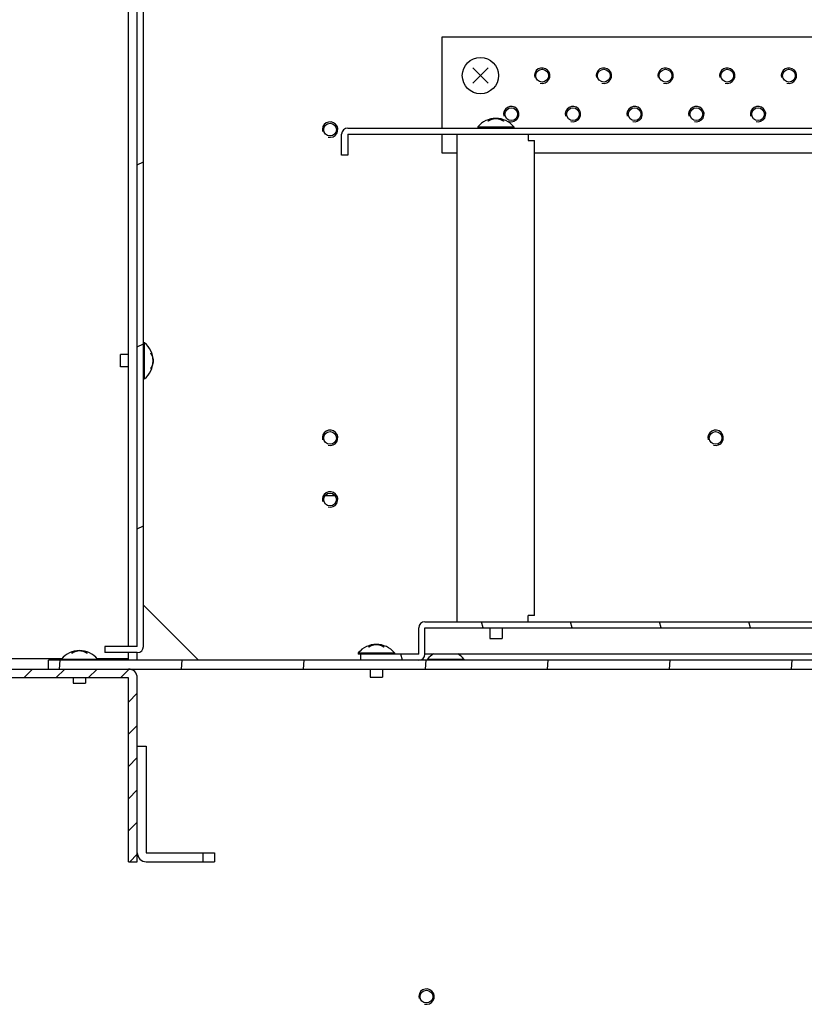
# Model space of a CAD drawing. Header units: millimetres. Extents: x 0 to 8390, y -1 to 5930.
# Tile 7 of 65: x 1529 to 1733, y 1596 to 1851. Entities that reach past the tile are written whole.
import ezdxf

# ---------------------------------------------------------------- set-up
doc = ezdxf.new("R2010")
doc.units = ezdxf.units.MM
doc.header["$LTSCALE"] = 462.55
doc.layers.get('0').update_dxf_attribs({"linetype": 'CONTINUOUS'})
for name, color, linetype in [('02___PRT_ALL_AXES', 7, 'CONTINUOUS'), ('7_ALL_FEATURES', 7, 'CONTINUOUS'), ('ALL_AXIS', 7, 'CONTINUOUS'), ('ALL_COSM_SKETCH', 7, 'CONTINUOUS')]:
    doc.layers.add(name, color=color, linetype=linetype)

msp = doc.modelspace()

# ---------------------------------------------------------------- hatches: boundary and pattern name
at = {"linetype": 'Continuous'}
h = msp.add_hatch(dxfattribs=at)
h.set_pattern_fill('DEFAULT__64', color=2, scale=42.811459, angle=205, style=0, pattern_type=0)
h.set_pattern_definition([(205, (0, 0), (18.0929, -38.80036), [])])
edge = h.paths.add_edge_path()
edge.add_line((1561.16, 1688.74), (1561.16, 2295.54))
edge.add_arc((1559.56, 1688.74), 1.6, 270, 360)
edge.add_line((1559.56, 1687.14), (1551.16, 1687.14))
edge.add_line((1551.16, 1688.74), (1551.16, 1687.14))
edge.add_line((1559.56, 1688.74), (1551.16, 1688.74))
edge.add_line((1559.56, 1688.74), (1559.56, 2295.54))
edge.add_line((1559.56, 2295.54), (1551.16, 2295.54))
edge.add_line((1551.16, 2295.54), (1551.16, 2297.14))
edge.add_line((1559.56, 2297.14), (1551.16, 2297.14))
edge.add_arc((1559.56, 2295.54), 1.6, 0, 90)
h = msp.add_hatch(dxfattribs=at)
h.set_pattern_fill('DEFAULT__62', color=2, scale=22.322451, angle=285, style=0, pattern_type=0)
h.set_pattern_definition([(285, (0, 0), (21.56183, 5.77748), [])])
edge = h.paths.add_edge_path()
edge.add_line((1634.16, 1695.14), (1900.96, 1695.14))
edge.add_arc((1900.96, 1693.54), 1.6, 0, 90)
edge.add_line((1902.56, 1686.74), (1902.56, 1693.54))
edge.add_line((1902.56, 1686.74), (1917.56, 1686.74))
edge.add_line((1917.56, 1685.14), (1917.56, 1686.74))
edge.add_line((1902.56, 1685.14), (1917.56, 1685.14))
edge.add_arc((1902.56, 1686.74), 1.6, 180, 270)
edge.add_line((1900.96, 1686.74), (1900.96, 1693.54))
edge.add_line((1634.16, 1693.54), (1900.96, 1693.54))
edge.add_line((1634.16, 1686.74), (1634.16, 1693.54))
edge.add_arc((1632.56, 1686.74), 1.6, 270, 360)
edge.add_line((1632.56, 1685.14), (1617.56, 1685.14))
edge.add_line((1617.56, 1685.14), (1617.56, 1686.74))
edge.add_line((1632.56, 1686.74), (1617.56, 1686.74))
edge.add_line((1632.56, 1686.74), (1632.56, 1693.54))
edge.add_arc((1634.16, 1693.54), 1.6, 90, 180)
h = msp.add_hatch(dxfattribs=at)
h.set_pattern_fill('DEFAULT__63', color=2, scale=31.519012, angle=85, style=0, pattern_type=0)
h.set_pattern_definition([(85, (0, 0), (-31.39907, 2.74706), [])])
edge = h.paths.add_edge_path()
edge.add_line((1946.56, 1670.14), (1946.56, 1682.84))
edge.add_line((1944.26, 1670.14), (1946.56, 1670.14))
edge.add_line((1944.26, 1670.14), (1944.26, 1682.84))
edge.add_line((1944.26, 1682.84), (1536.56, 1682.84))
edge.add_line((1536.56, 1682.84), (1536.56, 1685.14))
edge.add_line((1944.26, 1685.14), (1536.56, 1685.14))
edge.add_arc((1944.26, 1682.84), 2.3, 0, 90)
h = msp.add_hatch(dxfattribs=at)
h.set_pattern_fill('DEFAULT__97', color=2, scale=5.909999, angle=45, style=0, pattern_type=0)
h.set_pattern_definition([(45, (0, 0), (-4.179, 4.179), [])])
edge = h.paths.add_edge_path()
edge.add_line((1559.56, 1632.84), (1559.56, 1680.54))
edge.add_line((1557.26, 1632.84), (1559.56, 1632.84))
edge.add_line((1557.26, 1632.84), (1557.26, 1680.54))
edge.add_line((1557.26, 1680.54), (1501.86, 1680.54))
edge.add_line((1501.86, 1632.84), (1501.86, 1680.54))
edge.add_line((1501.86, 1632.84), (1499.56, 1632.84))
edge.add_line((1499.56, 1632.84), (1499.56, 1680.54))
edge.add_arc((1501.86, 1680.54), 2.3, 90, 180)
edge.add_line((1557.26, 1682.84), (1501.86, 1682.84))
edge.add_arc((1557.26, 1680.54), 2.3, 0, 90)

# ---------------------------------------------------------------- linework, layer by layer
at = {"color": 7, "linetype": 'Continuous'}
for p, q in [((1557.26, 1688.74), (1557.26, 2295.54)), ((1559.56, 1688.74), (1559.56, 2295.54)), ((1561.16, 1688.74), (1561.16, 2295.54)), ((1614.16, 1823.24), (1895.96, 1823.24)), ((1612.56, 1816.24), (1612.56, 1821.64)), ((1614.16, 1821.64), (1895.96, 1821.64)), ((1614.16, 1821.64), (1614.16, 1816.24)), ((1614.16, 1816.24), (1612.56, 1816.24)), ((1608.25, 1727.84), (1610.87, 1727.84)), ((1634.16, 1695.14), (1900.96, 1695.14)), ((1632.56, 1686.74), (1632.56, 1693.54)), ((1634.16, 1693.54), (1900.96, 1693.54)), ((1634.16, 1686.74), (1634.16, 1693.54)), ((1559.56, 1688.74), (1551.16, 1688.74)), ((1551.16, 1688.74), (1551.16, 1687.14)), ((1559.56, 1687.14), (1551.16, 1687.14)), ((1557.26, 1685.14), (1557.26, 1687.14)), ((1559.56, 1685.14), (1559.56, 1687.14)), ((1632.56, 1686.74), (1617.56, 1686.74)), ((1617.56, 1685.14), (1617.56, 1686.74)), ((1900.96, 1686.74), (1634.16, 1686.74)), ((1518.14, 1685.54), (1539.97, 1685.54)), ((1944.26, 1685.14), (1536.56, 1685.14)), ((1536.56, 1682.84), (1536.56, 1685.14)), ((1549.14, 1685.54), (1557.26, 1685.54)), ((1134.56, 1682.84), (1944.26, 1682.84)), ((1557.26, 1680.54), (1501.86, 1680.54)), ((1557.26, 1632.84), (1557.26, 1680.54)), ((1559.56, 1632.84), (1559.56, 1680.54)), ((1559.56, 1662.84), (1561.86, 1662.84)), ((1561.86, 1662.84), (1561.86, 1635.14)), ((1557.26, 1632.84), (1559.56, 1632.84)), ((1561.86, 1635.14), (1579.56, 1635.14)), ((1576.56, 1635.14), (1576.56, 1632.84)), ((1579.56, 1635.14), (1579.56, 1632.84))]:
    msp.add_line(p, q, dxfattribs=at)
at = {"color": 3, "linetype": 'Continuous'}
for p, q in [((1642.56, 1695.14), (1642.56, 1821.64)), ((1660.96, 1821.64), (1660.96, 1820.04)), ((1660.96, 1820.04), (1662.56, 1820.04)), ((1662.56, 1696.74), (1662.56, 1820.04)), ((1561.16, 1699.44), (1575.46, 1685.14)), ((1662.56, 1696.74), (1660.96, 1696.74)), ((1660.96, 1695.14), (1660.96, 1696.74)), ((1561.86, 1632.84), (1579.56, 1632.84))]:
    msp.add_line(p, q, dxfattribs=at)
at = {"color": 2, "linetype": 'Continuous'}
for centre in [(1664.56, 1836.84), (1680.56, 1836.84), (1696.56, 1836.84), (1712.56, 1836.84), (1728.56, 1836.84), (1656.56, 1826.84), (1672.56, 1826.84), (1688.56, 1826.84), (1704.56, 1826.84), (1720.56, 1826.84), (1609.56, 1822.84), (1609.56, 1742.84), (1709.56, 1742.84), (1609.56, 1726.84), (1634.56, 1597.84)]:
    msp.add_arc(centre, 2, 255, 195, dxfattribs=at)
at = {"color": 7, "linetype": 'Continuous'}
for centre, radius, start, end in [((1614.16, 1821.64), 1.6, 90, 180), ((1634.16, 1693.54), 1.6, 90, 180), ((1559.56, 1688.74), 1.6, 270, 360), ((1632.56, 1686.74), 1.6, 270, 360), ((1557.26, 1680.54), 2.3, 0, 90)]:
    msp.add_arc(centre, radius, start, end, dxfattribs=at)
at = {"color": 3, "linetype": 'Continuous'}
msp.add_arc((1561.86, 1635.14), 2.3, 180, 270, dxfattribs=at)
at = {"layer": '02___PRT_ALL_AXES', "color": 7, "linetype": 'Continuous'}
for centre in [(1664.56, 1836.84), (1680.56, 1836.84), (1696.56, 1836.84), (1712.56, 1836.84), (1728.56, 1836.84), (1656.56, 1826.84), (1672.56, 1826.84), (1688.56, 1826.84), (1704.56, 1826.84), (1720.56, 1826.84)]:
    msp.add_circle(centre, 1.65, dxfattribs=at)
at = {"layer": '02___PRT_ALL_AXES', "color": 3, "linetype": 'Continuous'}
for centre in [(1609.56, 1822.84), (1609.56, 1742.84), (1709.56, 1742.84), (1609.56, 1726.84), (1634.56, 1597.84)]:
    msp.add_circle(centre, 1.65, dxfattribs=at)
at = {"layer": '7_ALL_FEATURES', "color": 7, "linetype": 'Continuous'}
for p, q in [((1834.56, 1846.84), (1638.56, 1846.84)), ((1638.56, 1846.84), (1638.56, 1823.24)), ((1638.56, 1821.64), (1638.56, 1816.84)), ((1638.56, 1816.84), (1642.56, 1816.84)), ((1662.56, 1816.84), (1822.56, 1816.84))]:
    msp.add_line(p, q, dxfattribs=at)
at = {"layer": 'ALL_AXIS', "color": 7, "linetype": 'Continuous'}
for p, q in [((1647.86, 1823.53), (1657.26, 1823.53)), ((1647.86, 1823.53), (1647.86, 1823.24)), ((1657.26, 1823.53), (1657.26, 1823.24)), ((1561.44, 1767.54), (1561.16, 1767.54)), ((1561.44, 1758.14), (1561.44, 1767.54)), ((1557.26, 1764.44), (1555.16, 1764.44)), ((1555.16, 1761.24), (1555.16, 1764.44)), ((1557.26, 1761.24), (1555.16, 1761.24)), ((1561.44, 1758.14), (1561.16, 1758.14)), ((1650.96, 1693.54), (1650.96, 1690.74)), ((1654.16, 1693.54), (1654.16, 1690.74)), ((1650.96, 1690.74), (1654.16, 1690.74)), ((1616.86, 1687.03), (1626.26, 1687.03)), ((1616.86, 1687.03), (1616.86, 1686.74)), ((1617.56, 1686.74), (1616.86, 1686.74)), ((1626.26, 1687.03), (1626.26, 1686.74)), ((1539.86, 1685.43), (1549.26, 1685.43)), ((1539.86, 1685.43), (1539.86, 1685.14)), ((1549.26, 1685.43), (1549.26, 1685.14)), ((1634.86, 1685.43), (1644.26, 1685.43)), ((1634.86, 1685.43), (1634.86, 1685.14)), ((1644.26, 1685.43), (1644.26, 1685.14)), ((1619.96, 1682.84), (1619.96, 1680.74)), ((1623.16, 1682.84), (1623.16, 1680.74)), ((1542.96, 1680.54), (1542.96, 1679.14)), ((1542.96, 1679.14), (1546.16, 1679.14)), ((1546.16, 1680.54), (1546.16, 1679.14)), ((1619.96, 1680.74), (1623.16, 1680.74))]:
    msp.add_line(p, q, dxfattribs=at)
msp.add_circle((1648.56, 1836.84), 4.7, dxfattribs=at)
for centre, start, end in [((1652.56, 1819.64), 39.6019, 140.3981), ((1557.56, 1762.84), 309.6019, 50.3981), ((1621.56, 1683.14), 39.6019, 140.3981), ((1544.56, 1681.54), 39.6019, 140.3981), ((1639.56, 1681.54), 120.9541, 140.3981), ((1639.56, 1681.54), 39.6019, 59.0459)]:
    msp.add_arc(centre, 6.1, start, end, dxfattribs=at)
at = {"layer": 'ALL_COSM_SKETCH', "color": 7, "linetype": 'Continuous'}
for p, q in [((1646.56, 1838.84), (1650.55, 1834.85)), ((1646.56, 1834.85), (1650.55, 1838.84))]:
    msp.add_line(p, q, dxfattribs=at)
for points, knots in [([(1650.56, 1825.05), (1650.59, 1825.07), (1650.64, 1825.1), (1650.7, 1825.15), (1650.75, 1825.18), (1650.77, 1825.2), (1650.8, 1825.21), (1650.83, 1825.23), (1650.88, 1825.26), (1650.92, 1825.28), (1650.95, 1825.3), (1650.98, 1825.32), (1651.01, 1825.33), (1651.05, 1825.36), (1651.11, 1825.38), (1651.15, 1825.41), (1651.18, 1825.42), (1651.2, 1825.43), (1651.22, 1825.44), (1651.25, 1825.45), (1651.3, 1825.47), (1651.36, 1825.5), (1651.41, 1825.52), (1651.44, 1825.53), (1651.46, 1825.54), (1651.5, 1825.55), (1651.54, 1825.57), (1651.58, 1825.58), (1651.62, 1825.59), (1651.64, 1825.6), (1651.67, 1825.61), (1651.72, 1825.62), (1651.8, 1825.64), (1651.86, 1825.66), (1651.89, 1825.67)], [0, 0, 0, 0, 0.0625, 0.125, 0.15625, 0.171875, 0.1875, 0.21875, 0.25, 0.28125, 0.3125, 0.328125, 0.34375, 0.375, 0.4375, 0.46875, 0.484375, 0.5, 0.515625, 0.53125, 0.5625, 0.625, 0.65625, 0.671875, 0.6875, 0.71875, 0.75, 0.78125, 0.8125, 0.828125, 0.84375, 0.875, 0.9375, 1, 1, 1, 1]), ([(1651.89, 1825.67), (1651.91, 1825.67), (1651.95, 1825.68), (1652, 1825.69), (1652.04, 1825.7), (1652.06, 1825.7), (1652.08, 1825.7), (1652.09, 1825.71), (1652.11, 1825.71), (1652.13, 1825.71), (1652.16, 1825.72), (1652.19, 1825.72), (1652.22, 1825.72), (1652.24, 1825.72), (1652.26, 1825.73), (1652.29, 1825.73), (1652.31, 1825.73), (1652.33, 1825.73), (1652.34, 1825.73), (1652.36, 1825.73), (1652.39, 1825.74), (1652.42, 1825.74), (1652.45, 1825.74), (1652.49, 1825.74), (1652.53, 1825.74), (1652.56, 1825.74)], [0, 0, 0, 0, 0.125, 0.1875, 0.25, 0.28125, 0.3125, 0.328125, 0.34375, 0.375, 0.4375, 0.46875, 0.5, 0.53125, 0.5625, 0.625, 0.65625, 0.671875, 0.6875, 0.71875, 0.75, 0.8125, 0.84375, 0.875, 1, 1, 1, 1]), ([(1652.56, 1825.74), (1652.58, 1825.74), (1652.62, 1825.74), (1652.67, 1825.74), (1652.71, 1825.74), (1652.73, 1825.74), (1652.75, 1825.74), (1652.76, 1825.73), (1652.78, 1825.73), (1652.8, 1825.73), (1652.83, 1825.73), (1652.86, 1825.73), (1652.89, 1825.72), (1652.91, 1825.72), (1652.93, 1825.72), (1652.96, 1825.71), (1652.98, 1825.71), (1653, 1825.71), (1653.01, 1825.71), (1653.03, 1825.7), (1653.06, 1825.7), (1653.09, 1825.69), (1653.12, 1825.69), (1653.16, 1825.68), (1653.2, 1825.67), (1653.22, 1825.67)], [0, 0, 0, 0, 0.125, 0.1875, 0.25, 0.28125, 0.3125, 0.328125, 0.34375, 0.375, 0.4375, 0.46875, 0.5, 0.53125, 0.5625, 0.625, 0.65625, 0.671875, 0.6875, 0.71875, 0.75, 0.8125, 0.84375, 0.875, 1, 1, 1, 1]), ([(1653.22, 1825.67), (1653.25, 1825.66), (1653.31, 1825.65), (1653.38, 1825.63), (1653.43, 1825.62), (1653.45, 1825.61), (1653.48, 1825.6), (1653.52, 1825.59), (1653.56, 1825.57), (1653.61, 1825.56), (1653.64, 1825.54), (1653.67, 1825.53), (1653.7, 1825.52), (1653.75, 1825.5), (1653.8, 1825.48), (1653.85, 1825.46), (1653.88, 1825.45), (1653.9, 1825.44), (1653.92, 1825.43), (1653.95, 1825.41), (1654, 1825.39), (1654.05, 1825.36), (1654.1, 1825.34), (1654.13, 1825.32), (1654.16, 1825.3), (1654.19, 1825.29), (1654.23, 1825.26), (1654.27, 1825.24), (1654.3, 1825.22), (1654.33, 1825.2), (1654.35, 1825.19), (1654.37, 1825.18), (1654.41, 1825.15), (1654.47, 1825.11), (1654.52, 1825.07), (1654.55, 1825.05)], [0, 0, 0, 0, 0.0625, 0.125, 0.15625, 0.171875, 0.1875, 0.21875, 0.25, 0.28125, 0.3125, 0.328125, 0.34375, 0.375, 0.4375, 0.46875, 0.484375, 0.5, 0.515625, 0.53125, 0.5625, 0.625, 0.65625, 0.671875, 0.6875, 0.71875, 0.75, 0.78125, 0.8125, 0.828125, 0.84375, 0.859375, 0.875, 0.9375, 1, 1, 1, 1]), ([(1562.97, 1764.84), (1562.98, 1764.81), (1563.02, 1764.76), (1563.06, 1764.7), (1563.09, 1764.65), (1563.11, 1764.63), (1563.13, 1764.6), (1563.15, 1764.56), (1563.17, 1764.52), (1563.2, 1764.48), (1563.22, 1764.45), (1563.23, 1764.42), (1563.25, 1764.39), (1563.27, 1764.34), (1563.3, 1764.29), (1563.32, 1764.25), (1563.34, 1764.22), (1563.35, 1764.2), (1563.36, 1764.18), (1563.37, 1764.15), (1563.39, 1764.1), (1563.41, 1764.04), (1563.44, 1763.99), (1563.45, 1763.96), (1563.46, 1763.93), (1563.47, 1763.9), (1563.48, 1763.86), (1563.5, 1763.82), (1563.51, 1763.78), (1563.52, 1763.76), (1563.53, 1763.73), (1563.54, 1763.67), (1563.56, 1763.6), (1563.57, 1763.54), (1563.58, 1763.51)], [0, 0, 0, 0, 0.0625, 0.125, 0.15625, 0.171875, 0.1875, 0.21875, 0.25, 0.28125, 0.3125, 0.328125, 0.34375, 0.375, 0.4375, 0.46875, 0.484375, 0.5, 0.515625, 0.53125, 0.5625, 0.625, 0.65625, 0.671875, 0.6875, 0.71875, 0.75, 0.78125, 0.8125, 0.828125, 0.84375, 0.875, 0.9375, 1, 1, 1, 1]), ([(1563.58, 1763.51), (1563.59, 1763.48), (1563.6, 1763.44), (1563.61, 1763.39), (1563.61, 1763.36), (1563.62, 1763.33), (1563.62, 1763.32), (1563.62, 1763.3), (1563.62, 1763.29), (1563.63, 1763.26), (1563.63, 1763.23), (1563.63, 1763.2), (1563.64, 1763.18), (1563.64, 1763.16), (1563.64, 1763.14), (1563.64, 1763.11), (1563.65, 1763.09), (1563.65, 1763.07), (1563.65, 1763.06), (1563.65, 1763.04), (1563.65, 1763.01), (1563.65, 1762.98), (1563.65, 1762.95), (1563.65, 1762.91), (1563.66, 1762.87), (1563.66, 1762.84)], [0, 0, 0, 0, 0.125, 0.1875, 0.25, 0.28125, 0.3125, 0.328125, 0.34375, 0.375, 0.4375, 0.46875, 0.5, 0.53125, 0.5625, 0.625, 0.65625, 0.671875, 0.6875, 0.71875, 0.75, 0.8125, 0.84375, 0.875, 1, 1, 1, 1]), ([(1563.58, 1762.17), (1563.58, 1762.15), (1563.56, 1762.09), (1563.54, 1762.02), (1563.53, 1761.97), (1563.52, 1761.94), (1563.51, 1761.91), (1563.5, 1761.88), (1563.48, 1761.83), (1563.47, 1761.79), (1563.46, 1761.75), (1563.45, 1761.72), (1563.44, 1761.7), (1563.42, 1761.65), (1563.39, 1761.6), (1563.37, 1761.55), (1563.36, 1761.52), (1563.35, 1761.5), (1563.34, 1761.48), (1563.33, 1761.45), (1563.3, 1761.4), (1563.27, 1761.34), (1563.25, 1761.29), (1563.23, 1761.27), (1563.22, 1761.24), (1563.2, 1761.21), (1563.18, 1761.17), (1563.15, 1761.13), (1563.13, 1761.1), (1563.12, 1761.07), (1563.11, 1761.05), (1563.09, 1761.03), (1563.06, 1760.99), (1563.02, 1760.93), (1562.98, 1760.87), (1562.97, 1760.85)], [0, 0, 0, 0, 0.0625, 0.125, 0.15625, 0.171875, 0.1875, 0.21875, 0.25, 0.28125, 0.3125, 0.328125, 0.34375, 0.375, 0.4375, 0.46875, 0.484375, 0.5, 0.515625, 0.53125, 0.5625, 0.625, 0.65625, 0.671875, 0.6875, 0.71875, 0.75, 0.78125, 0.8125, 0.828125, 0.84375, 0.859375, 0.875, 0.9375, 1, 1, 1, 1]), ([(1563.66, 1762.84), (1563.66, 1762.82), (1563.65, 1762.78), (1563.65, 1762.72), (1563.65, 1762.69), (1563.65, 1762.66), (1563.65, 1762.65), (1563.65, 1762.63), (1563.65, 1762.62), (1563.65, 1762.59), (1563.64, 1762.56), (1563.64, 1762.53), (1563.64, 1762.51), (1563.64, 1762.49), (1563.63, 1762.46), (1563.63, 1762.44), (1563.63, 1762.42), (1563.62, 1762.4), (1563.62, 1762.39), (1563.62, 1762.37), (1563.61, 1762.34), (1563.61, 1762.31), (1563.6, 1762.28), (1563.6, 1762.24), (1563.59, 1762.2), (1563.58, 1762.17)], [0, 0, 0, 0, 0.125, 0.1875, 0.25, 0.28125, 0.3125, 0.328125, 0.34375, 0.375, 0.4375, 0.46875, 0.5, 0.53125, 0.5625, 0.625, 0.65625, 0.671875, 0.6875, 0.71875, 0.75, 0.8125, 0.84375, 0.875, 1, 1, 1, 1]), ([(1619.56, 1688.55), (1619.59, 1688.57), (1619.64, 1688.6), (1619.7, 1688.65), (1619.75, 1688.68), (1619.77, 1688.7), (1619.8, 1688.71), (1619.83, 1688.73), (1619.88, 1688.76), (1619.92, 1688.78), (1619.95, 1688.8), (1619.98, 1688.82), (1620.01, 1688.83), (1620.05, 1688.86), (1620.11, 1688.88), (1620.15, 1688.91), (1620.18, 1688.92), (1620.2, 1688.93), (1620.22, 1688.94), (1620.25, 1688.95), (1620.3, 1688.97), (1620.36, 1689), (1620.41, 1689.02), (1620.44, 1689.03), (1620.46, 1689.04), (1620.5, 1689.05), (1620.54, 1689.07), (1620.58, 1689.08), (1620.62, 1689.09), (1620.64, 1689.1), (1620.67, 1689.11), (1620.72, 1689.12), (1620.8, 1689.14), (1620.86, 1689.16), (1620.89, 1689.17)], [0, 0, 0, 0, 0.0625, 0.125, 0.15625, 0.171875, 0.1875, 0.21875, 0.25, 0.28125, 0.3125, 0.328125, 0.34375, 0.375, 0.4375, 0.46875, 0.484375, 0.5, 0.515625, 0.53125, 0.5625, 0.625, 0.65625, 0.671875, 0.6875, 0.71875, 0.75, 0.78125, 0.8125, 0.828125, 0.84375, 0.875, 0.9375, 1, 1, 1, 1]), ([(1620.89, 1689.17), (1620.91, 1689.17), (1620.95, 1689.18), (1621, 1689.19), (1621.04, 1689.2), (1621.06, 1689.2), (1621.08, 1689.2), (1621.09, 1689.21), (1621.11, 1689.21), (1621.13, 1689.21), (1621.16, 1689.22), (1621.19, 1689.22), (1621.22, 1689.22), (1621.24, 1689.22), (1621.26, 1689.23), (1621.29, 1689.23), (1621.31, 1689.23), (1621.33, 1689.23), (1621.34, 1689.23), (1621.36, 1689.23), (1621.39, 1689.24), (1621.42, 1689.24), (1621.45, 1689.24), (1621.49, 1689.24), (1621.53, 1689.24), (1621.56, 1689.24)], [0, 0, 0, 0, 0.125, 0.1875, 0.25, 0.28125, 0.3125, 0.328125, 0.34375, 0.375, 0.4375, 0.46875, 0.5, 0.53125, 0.5625, 0.625, 0.65625, 0.671875, 0.6875, 0.71875, 0.75, 0.8125, 0.84375, 0.875, 1, 1, 1, 1]), ([(1621.56, 1689.24), (1621.58, 1689.24), (1621.62, 1689.24), (1621.67, 1689.24), (1621.71, 1689.24), (1621.73, 1689.24), (1621.75, 1689.24), (1621.76, 1689.23), (1621.78, 1689.23), (1621.8, 1689.23), (1621.83, 1689.23), (1621.86, 1689.23), (1621.89, 1689.22), (1621.91, 1689.22), (1621.93, 1689.22), (1621.96, 1689.21), (1621.98, 1689.21), (1622, 1689.21), (1622.01, 1689.21), (1622.03, 1689.2), (1622.06, 1689.2), (1622.09, 1689.19), (1622.12, 1689.19), (1622.16, 1689.18), (1622.2, 1689.17), (1622.22, 1689.17)], [0, 0, 0, 0, 0.125, 0.1875, 0.25, 0.28125, 0.3125, 0.328125, 0.34375, 0.375, 0.4375, 0.46875, 0.5, 0.53125, 0.5625, 0.625, 0.65625, 0.671875, 0.6875, 0.71875, 0.75, 0.8125, 0.84375, 0.875, 1, 1, 1, 1]), ([(1622.22, 1689.17), (1622.25, 1689.16), (1622.31, 1689.15), (1622.38, 1689.13), (1622.43, 1689.12), (1622.45, 1689.11), (1622.48, 1689.1), (1622.52, 1689.09), (1622.56, 1689.07), (1622.61, 1689.06), (1622.64, 1689.04), (1622.67, 1689.03), (1622.7, 1689.02), (1622.75, 1689), (1622.8, 1688.98), (1622.85, 1688.96), (1622.88, 1688.95), (1622.9, 1688.94), (1622.92, 1688.93), (1622.95, 1688.91), (1623, 1688.89), (1623.05, 1688.86), (1623.1, 1688.84), (1623.13, 1688.82), (1623.16, 1688.8), (1623.19, 1688.79), (1623.23, 1688.76), (1623.27, 1688.74), (1623.3, 1688.72), (1623.33, 1688.7), (1623.35, 1688.69), (1623.37, 1688.68), (1623.41, 1688.65), (1623.47, 1688.61), (1623.52, 1688.57), (1623.55, 1688.55)], [0, 0, 0, 0, 0.0625, 0.125, 0.15625, 0.171875, 0.1875, 0.21875, 0.25, 0.28125, 0.3125, 0.328125, 0.34375, 0.375, 0.4375, 0.46875, 0.484375, 0.5, 0.515625, 0.53125, 0.5625, 0.625, 0.65625, 0.671875, 0.6875, 0.71875, 0.75, 0.78125, 0.8125, 0.828125, 0.84375, 0.859375, 0.875, 0.9375, 1, 1, 1, 1]), ([(1542.56, 1686.95), (1542.59, 1686.97), (1542.64, 1687), (1542.7, 1687.05), (1542.75, 1687.08), (1542.77, 1687.1), (1542.8, 1687.11), (1542.83, 1687.13), (1542.88, 1687.16), (1542.92, 1687.18), (1542.95, 1687.2), (1542.98, 1687.22), (1543.01, 1687.23), (1543.05, 1687.26), (1543.11, 1687.28), (1543.15, 1687.31), (1543.18, 1687.32), (1543.2, 1687.33), (1543.22, 1687.34), (1543.25, 1687.35), (1543.3, 1687.37), (1543.36, 1687.4), (1543.41, 1687.42), (1543.44, 1687.43), (1543.46, 1687.44), (1543.5, 1687.45), (1543.54, 1687.47), (1543.58, 1687.48), (1543.62, 1687.49), (1543.64, 1687.5), (1543.67, 1687.51), (1543.72, 1687.52), (1543.8, 1687.54), (1543.86, 1687.56), (1543.89, 1687.57)], [0, 0, 0, 0, 0.0625, 0.125, 0.15625, 0.171875, 0.1875, 0.21875, 0.25, 0.28125, 0.3125, 0.328125, 0.34375, 0.375, 0.4375, 0.46875, 0.484375, 0.5, 0.515625, 0.53125, 0.5625, 0.625, 0.65625, 0.671875, 0.6875, 0.71875, 0.75, 0.78125, 0.8125, 0.828125, 0.84375, 0.875, 0.9375, 1, 1, 1, 1]), ([(1543.89, 1687.57), (1543.91, 1687.57), (1543.95, 1687.58), (1544, 1687.59), (1544.04, 1687.6), (1544.06, 1687.6), (1544.08, 1687.6), (1544.09, 1687.61), (1544.11, 1687.61), (1544.13, 1687.61), (1544.16, 1687.62), (1544.19, 1687.62), (1544.22, 1687.62), (1544.24, 1687.62), (1544.26, 1687.63), (1544.29, 1687.63), (1544.31, 1687.63), (1544.33, 1687.63), (1544.34, 1687.63), (1544.36, 1687.63), (1544.39, 1687.64), (1544.42, 1687.64), (1544.45, 1687.64), (1544.49, 1687.64), (1544.53, 1687.64), (1544.56, 1687.64)], [0, 0, 0, 0, 0.125, 0.1875, 0.25, 0.28125, 0.3125, 0.328125, 0.34375, 0.375, 0.4375, 0.46875, 0.5, 0.53125, 0.5625, 0.625, 0.65625, 0.671875, 0.6875, 0.71875, 0.75, 0.8125, 0.84375, 0.875, 1, 1, 1, 1]), ([(1544.56, 1687.64), (1544.58, 1687.64), (1544.62, 1687.64), (1544.67, 1687.64), (1544.71, 1687.64), (1544.73, 1687.64), (1544.75, 1687.64), (1544.76, 1687.63), (1544.78, 1687.63), (1544.8, 1687.63), (1544.83, 1687.63), (1544.86, 1687.63), (1544.89, 1687.62), (1544.91, 1687.62), (1544.93, 1687.62), (1544.96, 1687.61), (1544.98, 1687.61), (1545, 1687.61), (1545.01, 1687.61), (1545.03, 1687.6), (1545.06, 1687.6), (1545.09, 1687.59), (1545.12, 1687.59), (1545.16, 1687.58), (1545.2, 1687.57), (1545.22, 1687.57)], [0, 0, 0, 0, 0.125, 0.1875, 0.25, 0.28125, 0.3125, 0.328125, 0.34375, 0.375, 0.4375, 0.46875, 0.5, 0.53125, 0.5625, 0.625, 0.65625, 0.671875, 0.6875, 0.71875, 0.75, 0.8125, 0.84375, 0.875, 1, 1, 1, 1]), ([(1545.22, 1687.57), (1545.25, 1687.56), (1545.31, 1687.55), (1545.38, 1687.53), (1545.43, 1687.52), (1545.45, 1687.51), (1545.48, 1687.5), (1545.52, 1687.49), (1545.56, 1687.47), (1545.61, 1687.46), (1545.64, 1687.44), (1545.67, 1687.43), (1545.7, 1687.42), (1545.75, 1687.4), (1545.8, 1687.38), (1545.85, 1687.36), (1545.88, 1687.35), (1545.9, 1687.34), (1545.92, 1687.33), (1545.95, 1687.31), (1546, 1687.29), (1546.05, 1687.26), (1546.1, 1687.24), (1546.13, 1687.22), (1546.16, 1687.2), (1546.19, 1687.19), (1546.23, 1687.16), (1546.27, 1687.14), (1546.3, 1687.12), (1546.33, 1687.1), (1546.35, 1687.09), (1546.37, 1687.08), (1546.41, 1687.05), (1546.47, 1687.01), (1546.52, 1686.97), (1546.55, 1686.95)], [0, 0, 0, 0, 0.0625, 0.125, 0.15625, 0.171875, 0.1875, 0.21875, 0.25, 0.28125, 0.3125, 0.328125, 0.34375, 0.375, 0.4375, 0.46875, 0.484375, 0.5, 0.515625, 0.53125, 0.5625, 0.625, 0.65625, 0.671875, 0.6875, 0.71875, 0.75, 0.78125, 0.8125, 0.828125, 0.84375, 0.859375, 0.875, 0.9375, 1, 1, 1, 1])]:
    msp.add_open_spline(points, degree=3, knots=knots, dxfattribs=at)

doc.saveas('drawing.dxf')
